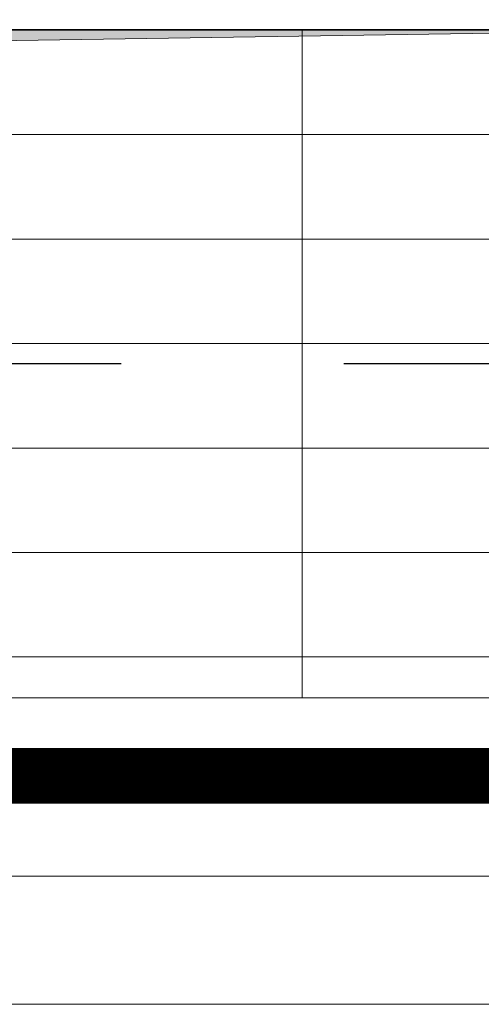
# Model space of a CAD drawing. Extents: x -287416 to 4934791, y -504132 to 1826789.
# Tile 174 of 256: x 532743 to 533572, y 162689 to 164457. Entities that reach past the tile are written whole.
import ezdxf

# ---------------------------------------------------------------- set-up
doc = ezdxf.new("R2010")
doc.units = 0
doc.header["$LTSCALE"] = 800
doc.header["$MEASUREMENT"] = 0
for name, pattern in [('CENTER', [2, 1.25, -0.25, 0.25, -0.25]), ('CENTER2', [1.125, 0.75, -0.125, 0.125, -0.125]), ('DASHDOT', [1, 0.5, -0.25, 0, -0.25])]:
    doc.linetypes.add(name, pattern=pattern)
for name, color, linetype, lineweight in [('A-REMOVABLE GRATING', 252, 'CONTINUOUS', 9), ('CLAD-2', 40, 'CONTINUOUS', 13), ('CONCRETE', 4, 'CONTINUOUS', 15), ('PIPE OPENING HATCH', 7, 'CONTINUOUS', 13)]:
    doc.layers.add(name, color=color, linetype=linetype, lineweight=lineweight)
doc.layers.add('GRID', color=8, linetype='CENTER')
doc.layers.add('STR', color=2, linetype='CONTINUOUS')

msp = doc.modelspace()

# ---------------------------------------------------------------- hatches: boundary and pattern name
at = {"layer": 'A-REMOVABLE GRATING'}
h = msp.add_hatch(dxfattribs=at)
h.set_pattern_fill('GRATE', color=256, scale=6000, style=0)
h.paths.add_polyline_path([(533595.3, 163239.2), (533595.3, 163567.2), (533920.3, 163567.2), (533920.3, 164439.2), (524746.3, 164439.2), (524746.3, 163567.2), (525071.3, 163567.2), (525071.3, 163239.2)])
at = {"layer": 'PIPE OPENING HATCH'}
h = msp.add_hatch(color=5, dxfattribs=at)
h.dxf.hatch_style = 1
h.paths.add_polyline_path([(534023.3, 164439.2), (524643.3, 164439.2), (524643.3, 163239.2), (524790.7, 164297.4)])

# ---------------------------------------------------------------- linework, layer by layer
at = {"layer": 'CLAD-2', "flags": 128}
msp.add_lwpolyline([(536333.3, 162689.2), (532833.3, 162689.2)], dxfattribs=at)
at = {"layer": 'CONCRETE', "flags": 128}
for points in [[(555933.3, 187851.8), (555933.3, 162689.2), (461733.3, 162689.2), (461733.3, 189989.2), (462218.3, 189989.2)], [(555703.3, 187749.2), (555703.3, 162919.2), (461963.3, 162919.2), (461963.3, 189759.2), (462218.3, 189759.2)]]:
    msp.add_lwpolyline(points, dxfattribs=at)
at = {"layer": 'GRID', "linetype": 'CENTER2', "ltscale": 4}
msp.add_line((530525.1, 163839.2), (570553.6, 163839.2), dxfattribs=at)
at = {"layer": 'PIPE OPENING HATCH', "color": 1, "lineweight": -2}
msp.add_line((524643.3, 164439.2), (534023.3, 164439.2), dxfattribs=at)
at = {"layer": 'PIPE OPENING HATCH', "color": 1}
msp.add_lwpolyline([(524643.3, 164439.2), (534023.3, 164439.2), (534023.3, 163239.2), (524643.3, 163239.2)], close=True, dxfattribs=at)
msp.add_lwpolyline([(524643.3, 163239.2), (524790.7, 164297.4), (534023.3, 164439.2)], dxfattribs=at)
at = {"layer": 'STR', "color": 7, "linetype": 'DASHDOT', "const_width": 100}
msp.add_lwpolyline([(524643.3, 163099.2), (533993.3, 163099.2)], dxfattribs=at)

doc.saveas('drawing.dxf')
